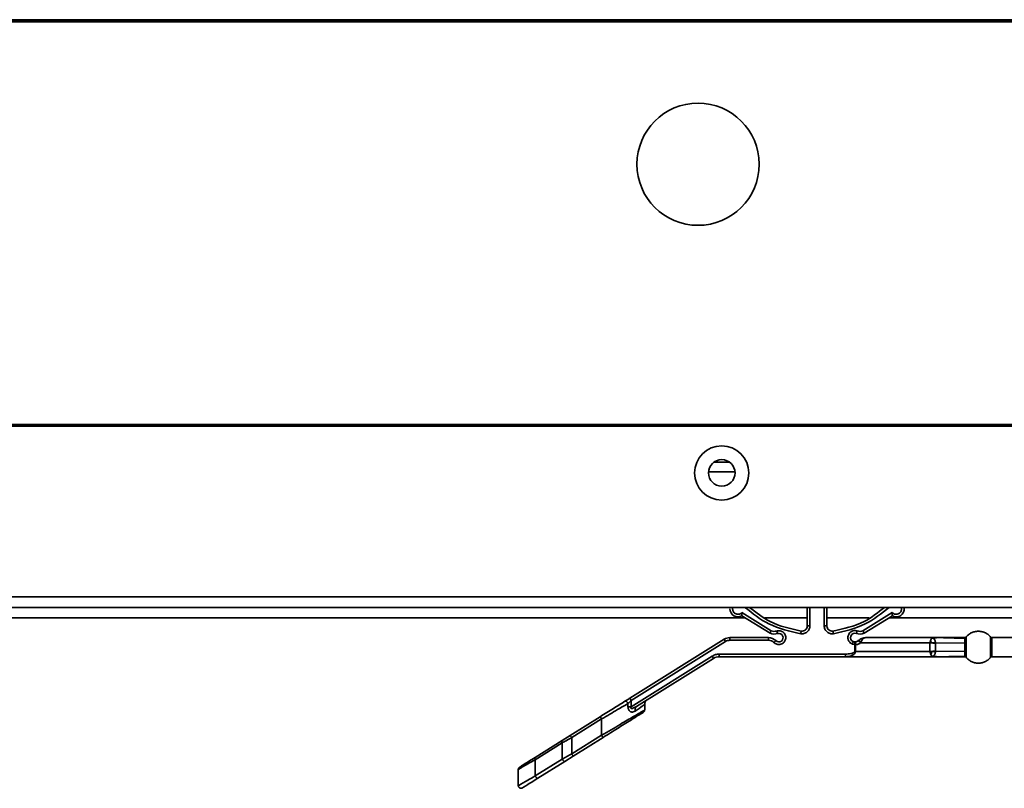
# Model space of a CAD drawing. Header units: millimetres. Extents: x 2 to 1120, y -2 to 861.
# Tile 87 of 226: x 299 to 329, y 556 to 580. Entities that reach past the tile are written whole.
import ezdxf

# ---------------------------------------------------------------- set-up
doc = ezdxf.new("R2010")
doc.units = ezdxf.units.MM

msp = doc.modelspace()

# ---------------------------------------------------------------- linework, layer by layer
at = {"color": 7, "linetype": 'Continuous', "lineweight": 35}
for p, q in [((605.6294, 579.7426), (202.2261, 579.7426)), ((605.6294, 579.6926), (202.2261, 579.6926)), ((600.6277, 579.676), (207.2277, 579.676)), ((208.8025, 567.0426), (381.3627, 567.0426)), ((208.8025, 566.996), (381.3611, 566.996)), ((320.8499, 565.8626), (320.3589, 565.8626)), ((320.1888, 565.556), (321.02, 565.556)), ((604.9053, 561.6426), (202.9701, 561.6426)), ((202.7344, 561.3093), (605.1411, 561.3093)), ((322.1215, 560.4979), (321.234, 561.0411)), ((321.2362, 561.1481), (322.1546, 560.5744)), ((322.5288, 561.3093), (322.5288, 561.3089)), ((323.2871, 560.728), (323.2871, 561.3093)), ((323.9038, 561.3093), (323.9038, 560.728)), ((324.6621, 561.3089), (324.6621, 561.3093)), ((325.0363, 560.5744), (325.9547, 561.1481)), ((325.9569, 561.0411), (325.0694, 560.4979)), ((323.9038, 560.728), (323.8205, 560.728)), ((317.7204, 558.459), (320.6804, 560.3086)), ((320.7245, 560.238), (317.7645, 558.3884)), ((320.6804, 560.3086), (320.7245, 560.238)), ((320.857, 560.3593), (322.0693, 560.3593)), ((322.0693, 560.276), (320.857, 560.276)), ((322.0693, 560.3593), (322.0693, 560.276)), ((324.7767, 560.1393), (324.7015, 560.1554)), ((324.7767, 559.926), (324.7767, 560.1393)), ((324.7767, 560.1393), (324.8007, 560.1393)), ((324.8007, 559.926), (324.8007, 560.1393)), ((324.88, 560.2565), (324.8884, 560.2641)), ((324.9576, 560.1926), (324.9705, 560.2164)), ((324.9576, 560.1926), (327.1359, 560.1939)), ((325.1216, 560.3593), (327.2223, 560.3593)), ((327.1353, 560.1926), (327.315, 560.173)), ((327.1359, 560.1939), (327.1359, 559.9247)), ((327.1363, 560.1967), (327.1741, 560.1955)), ((327.3121, 560.1916), (327.1741, 560.1955)), ((327.2058, 560.3475), (327.1982, 560.3418)), ((327.1982, 560.3418), (327.2109, 560.341)), ((327.2206, 560.3554), (327.2058, 560.3475)), ((327.2109, 560.341), (327.2058, 560.3475)), ((327.2109, 560.341), (327.2535, 560.3399)), ((327.3453, 560.3565), (327.2144, 560.3563)), ((327.2261, 560.3584), (327.2206, 560.3554)), ((327.2206, 560.3554), (327.2386, 560.3549)), ((327.2223, 560.3593), (328.2306, 560.3365)), ((327.2386, 560.3549), (327.2535, 560.3399)), ((327.3121, 560.1916), (327.315, 560.1731)), ((327.3121, 560.1916), (328.2305, 560.1814)), ((327.315, 560.1731), (327.315, 559.9455)), ((328.2306, 560.3365), (328.2314, 560.3593)), ((328.2704, 560.3534), (328.2699, 560.3775)), ((329.0413, 560.3775), (329.0413, 559.7411)), ((330.0647, 560.3593), (329.0799, 560.3593)), ((329.0799, 559.7593), (329.0799, 560.3593)), ((317.7645, 558.1918), (320.305, 559.7793)), ((320.5258, 559.8426), (324.4879, 559.8426)), ((320.5258, 559.7593), (320.5258, 559.8426)), ((324.4879, 559.8426), (324.4879, 559.7593)), ((324.8007, 559.926), (324.7767, 559.926)), ((324.8007, 559.926), (327.1359, 559.9247)), ((327.136, 559.926), (327.315, 559.9455)), ((327.1907, 559.9236), (327.1367, 559.9218)), ((327.3121, 559.927), (327.1907, 559.9236)), ((327.2175, 559.7803), (327.1957, 559.7789)), ((327.2086, 559.7691), (327.1957, 559.7789)), ((327.2086, 559.7691), (327.2175, 559.7803)), ((327.2086, 559.7691), (327.2195, 559.7636)), ((327.2144, 559.7717), (327.3453, 559.7621)), ((327.2175, 559.7803), (327.2551, 559.7811)), ((327.2223, 559.7593), (328.2306, 559.7821)), ((327.315, 559.9455), (327.3121, 559.927)), ((327.3121, 559.927), (328.2305, 559.9372)), ((328.2314, 559.7593), (328.2306, 559.7821)), ((320.3492, 559.7086), (317.931, 558.1976)), ((324.4879, 559.7593), (320.5258, 559.7593)), ((327.2223, 559.7593), (324.4879, 559.7593)), ((327.2195, 559.7636), (327.226, 559.7602)), ((327.2939, 559.7622), (327.3453, 559.7621)), ((328.2699, 559.7411), (328.2704, 559.7652)), ((329.0799, 559.7593), (330.0647, 559.7593)), ((317.6626, 558.2928), (317.6626, 558.1918)), ((317.7645, 558.3884), (317.7204, 558.459)), ((317.7645, 558.3884), (317.7645, 558.1918)), ((318.187, 558.0893), (318.187, 558.2653)), ((317.931, 558.1976), (317.8646, 558.1679)), ((317.907, 558.1748), (317.8666, 558.1625)), ((316.7928, 557.8794), (315.8534, 557.2924)), ((316.837, 557.8088), (315.8976, 557.2218)), ((316.837, 557.2978), (316.837, 557.8088)), ((315.8976, 556.7108), (316.837, 557.2978)), ((315.5935, 557.13), (314.7472, 556.6012)), ((315.6006, 557.0594), (314.7543, 556.5305)), ((315.8534, 557.2924), (315.5935, 557.13)), ((315.6006, 556.5484), (315.6006, 557.0594)), ((315.8976, 557.2218), (315.8976, 556.7108)), ((315.9418, 556.6401), (316.8812, 557.2271)), ((314.7543, 556.0196), (315.6006, 556.5484)), ((314.7543, 556.5305), (314.7543, 556.0196)), ((314.8356, 555.9489), (315.6819, 556.4777)), ((315.6819, 556.4777), (315.9418, 556.6401)), ((314.2223, 556.227), (314.2223, 555.7136))]:
    msp.add_line(p, q, dxfattribs=at)
at = {"color": 8, "linetype": 'Continuous', "lineweight": 35}
for p, q in [((323.3705, 561.3093), (323.3705, 560.728)), ((323.8205, 560.728), (323.8205, 561.3093)), ((242.1811, 560.976), (321.3404, 560.976)), ((321.96, 560.976), (323.2871, 560.976)), ((323.9038, 560.976), (325.231, 560.976)), ((325.8505, 560.976), (565.6944, 560.976))]:
    msp.add_line(p, q, dxfattribs=at)
at = {"color": 7, "linetype": 'Continuous', "lineweight": 35}
for centre, radius in [((319.8611, 575.2093), 1.9167), ((320.6044, 565.526), 0.85), ((320.6044, 565.526), 0.4167)]:
    msp.add_circle(centre, radius, dxfattribs=at)
for centre, radius, start, end in [((321.1121, 561.2594), 0.25, 180, 299.17312), ((323.1205, 560.728), 0.1667, 261.49191, 0), ((324.0705, 560.728), 0.1667, 180, 278.50809), ((322.2539, 560.8038), 0.3333, 246.5948, 287.7102), ((322.3959, 560.3593), 0.1333, 225.58469, 107.7102), ((324.7831, 560.3598), 0.1367, 70.88699, 248.22832), ((324.937, 560.8038), 0.3333, 250.88699, 293.4052), ((320.857, 560.026), 0.3333, 90, 122), ((322.0693, 560.026), 0.3333, 45.58469, 90), ((324.7864, 560.3681), 0.1456, 248.22832, 267.55648), ((320.5258, 559.426), 0.3333, 90, 122)]:
    msp.add_arc(centre, radius, start, end, dxfattribs=at)
at = {"color": 8, "linetype": 'Continuous', "lineweight": 35}
for points, knots in [([(320.9544, 561.3093), (320.9527, 561.3052), (320.9453, 561.2872), (320.9442, 561.2522), (320.9511, 561.2084), (320.9715, 561.1657), (321.0055, 561.1274), (321.0534, 561.1001), (321.1079, 561.0897), (321.1591, 561.0971), (321.2035, 561.1167), (321.2253, 561.1376), (321.2362, 561.1481)], [0, 0, 0, 0, 0.0296262, 0.1287932, 0.2260013, 0.3236086, 0.4388098, 0.5609094, 0.6836251, 0.8004895, 0.9001416, 1, 1, 1, 1]), ([(323.0835, 560.4807), (322.7389, 560.5584), (322.0913, 560.7043), (321.5728, 561.1165), (321.3302, 561.3093)], [0, 0, 0, 0, 0.5321707, 1, 1, 1, 1]), ([(325.8607, 561.3093), (325.6181, 561.1165), (325.0996, 560.7043), (324.4521, 560.5584), (324.1075, 560.4807)], [0, 0, 0, 0, 0.4678293, 1, 1, 1, 1]), ([(325.9547, 561.1481), (325.9656, 561.1376), (325.9874, 561.1167), (326.0318, 561.0971), (326.083, 561.0897), (326.1375, 561.1001), (326.1854, 561.1274), (326.2193, 561.1657), (326.2398, 561.2083), (326.2467, 561.2521), (326.2457, 561.2871), (326.2383, 561.3051), (326.2366, 561.3093)], [0, 0, 0, 0, 0.099644, 0.1994948, 0.3163593, 0.439075, 0.5611747, 0.676376, 0.7735845, 0.871192, 0.9699567, 1, 1, 1, 1]), ([(318.187, 558.2652), (318.183, 558.2623), (318.1749, 558.2566), (318.0944, 558.2002), (317.9712, 558.1137), (317.8894, 558.0562)], [0, 0, 0, 0, 0.24669653, 0.49926435, 1, 1, 1, 1]), ([(318.187, 558.0893), (318.187, 558.0893), (318.194, 558.0934), (318.1694, 558.079), (318.1085, 558.0434), (317.9956, 557.977), (317.7836, 557.8528), (317.3992, 557.6274), (317.0351, 557.4139), (316.837, 557.2978)], [0, 0, 0, 0, 0.0000713, 0.1045282, 0.2109382, 0.3259566, 0.4490417, 0.7003075, 1, 1, 1, 1]), ([(317.8646, 558.1679), (317.8444, 558.1566), (317.8154, 558.1402), (317.7792, 558.1364), (317.7648, 558.1396), (317.7594, 558.1427), (317.7564, 558.1456), (317.7541, 558.1492), (317.7523, 558.1552), (317.7531, 558.1705), (317.7597, 558.1827), (317.7645, 558.1918)], [0, 0, 0, 0, 0.4140609, 0.5971874, 0.6621957, 0.6896635, 0.7148372, 0.7406656, 0.7672106, 0.8275456, 1, 1, 1, 1]), ([(314.2223, 556.227), (314.2288, 556.2308), (314.2421, 556.2386), (314.349, 556.2991), (314.5174, 556.3959), (314.6717, 556.4836), (314.7543, 556.5305)], [0, 0, 0, 0, 0.2265047, 0.4634891, 0.7127428, 1, 1, 1, 1]), ([(314.7543, 556.0196), (314.6716, 555.9726), (314.5173, 555.8849), (314.349, 555.7882), (314.2421, 555.7276), (314.2288, 555.7198), (314.2223, 555.716)], [0, 0, 0, 0, 0.2872894, 0.5365677, 0.7735272, 1, 1, 1, 1])]:
    msp.add_open_spline(points, degree=3, knots=knots, dxfattribs=at)
at = {"color": 7, "linetype": 'Continuous', "lineweight": 35}
for points, knots in [([(321.234, 561.0411), (321.2341, 561.0416), (321.2342, 561.0426), (321.2349, 561.0505), (321.2358, 561.0623), (321.2368, 561.0821), (321.2379, 561.1114), (321.2368, 561.1359), (321.2362, 561.1481)], [0, 0, 0, 0, 0.1230167, 0.25040137, 0.380696, 0.51182192, 0.75730252, 1, 1, 1, 1]), ([(321.4755, 561.3093), (321.6837, 561.1454), (322.1619, 560.769), (322.7588, 560.6374), (323.0958, 560.5631)], [0, 0, 0, 0, 0.4353261, 1, 1, 1, 1]), ([(324.0951, 560.5631), (324.4322, 560.6374), (325.029, 560.769), (325.5072, 561.1454), (325.7154, 561.3093)], [0, 0, 0, 0, 0.5646739, 1, 1, 1, 1]), ([(325.9569, 561.0411), (325.9569, 561.0414), (325.9569, 561.0422), (325.9565, 561.0481), (325.9556, 561.0576), (325.9544, 561.0745), (325.9534, 561.1048), (325.9542, 561.1324), (325.9547, 561.1481)], [0, 0, 0, 0, 0.104641, 0.2153038, 0.3316924, 0.4531861, 0.6886472, 1, 1, 1, 1]), ([(326.3218, 561.3093), (326.3237, 561.3029), (326.3321, 561.2744), (326.3282, 561.2206), (326.3094, 561.1543), (326.2718, 561.0956), (326.2201, 561.0493), (326.1576, 561.0187), (326.0894, 561.0066), (326.0197, 561.0123), (325.9779, 561.0315), (325.9569, 561.0411)], [0, 0, 0, 0, 0.0352785, 0.1558687, 0.2764589, 0.3970491, 0.5176393, 0.6382294, 0.7588196, 0.8794098, 1, 1, 1, 1]), ([(323.3705, 560.728), (323.3695, 560.7109), (323.3675, 560.6768), (323.3508, 560.6264), (323.3237, 560.5787), (323.2851, 560.5369), (323.238, 560.5048), (323.1868, 560.4851), (323.1345, 560.476), (323.1005, 560.4792), (323.0835, 560.4807)], [0, 0, 0, 0, 0.1188757, 0.2379579, 0.3672998, 0.4999956, 0.6326914, 0.7620332, 0.8809137, 1, 1, 1, 1]), ([(324.1075, 560.4807), (324.0905, 560.4792), (324.0564, 560.4761), (324.0041, 560.4851), (323.953, 560.5048), (323.9059, 560.5369), (323.8672, 560.5787), (323.8401, 560.6264), (323.8234, 560.6768), (323.8214, 560.7109), (323.8205, 560.728)], [0, 0, 0, 0, 0.1188757, 0.2379579, 0.3672998, 0.4999956, 0.6326914, 0.7620332, 0.8809137, 1, 1, 1, 1]), ([(322.1215, 560.4979), (322.1221, 560.4993), (322.1233, 560.5021), (322.1323, 560.5228), (322.1434, 560.5485), (322.151, 560.566), (322.1546, 560.5744)], [0, 0, 0, 0, 0.2702613, 0.5624294, 0.7897364, 1, 1, 1, 1]), ([(322.33, 560.5657), (322.3471, 560.5699), (322.3815, 560.5784), (322.4374, 560.5743), (322.4936, 560.556), (322.5452, 560.5204), (322.5845, 560.4717), (322.6072, 560.4171), (322.6149, 560.3618), (322.6087, 560.3088), (322.5904, 560.2587), (322.5588, 560.2128), (322.5139, 560.1741), (322.4569, 560.1482), (322.3948, 560.1397), (322.3355, 560.1487), (322.2838, 560.1707), (322.257, 560.1936), (322.2442, 560.2045)], [0, 0, 0, 0, 0.0578076, 0.11571, 0.1814862, 0.250005, 0.3185239, 0.3843, 0.4420604, 0.5000129, 0.5577734, 0.6157259, 0.6815021, 0.750021, 0.8185398, 0.884316, 0.9452116, 1, 1, 1, 1]), ([(322.3553, 560.4863), (322.3549, 560.4877), (322.3539, 560.4906), (322.3471, 560.5121), (322.3386, 560.5388), (322.3328, 560.557), (322.33, 560.5657)], [0, 0, 0, 0, 0.2702613, 0.5624294, 0.7897364, 1, 1, 1, 1]), ([(323.0958, 560.5631), (323.0956, 560.5617), (323.0951, 560.5586), (323.0918, 560.5364), (323.0877, 560.5086), (323.0848, 560.4898), (323.0835, 560.4807)], [0, 0, 0, 0, 0.2702613, 0.5624294, 0.7897364, 1, 1, 1, 1]), ([(324.0951, 560.5631), (324.0953, 560.5617), (324.0958, 560.5586), (324.0991, 560.5364), (324.1033, 560.5086), (324.1061, 560.4898), (324.1075, 560.4807)], [0, 0, 0, 0, 0.2702613, 0.5624294, 0.7897364, 1, 1, 1, 1]), ([(324.7015, 560.1554), (324.6829, 560.1647), (324.6409, 560.1857), (324.5989, 560.2344), (324.5738, 560.2863), (324.5627, 560.3342), (324.5625, 560.3855), (324.5749, 560.4373), (324.5995, 560.4847), (324.6332, 560.5233), (324.6729, 560.5522), (324.7258, 560.5751), (324.7895, 560.5844), (324.835, 560.5728), (324.8551, 560.5676)], [0, 0, 0, 0, 0.0913407, 0.2060828, 0.2754572, 0.3450922, 0.421424, 0.5, 0.5785761, 0.6549079, 0.7242821, 0.7939172, 0.9086593, 1, 1, 1, 1]), ([(324.8279, 560.4889), (324.8283, 560.4903), (324.8293, 560.4932), (324.8367, 560.5145), (324.8459, 560.5409), (324.8521, 560.559), (324.8551, 560.5676)], [0, 0, 0, 0, 0.2702613, 0.5624294, 0.7897364, 1, 1, 1, 1]), ([(325.0694, 560.4979), (325.0688, 560.4993), (325.0676, 560.5021), (325.0587, 560.5228), (325.0475, 560.5485), (325.04, 560.566), (325.0363, 560.5744)], [0, 0, 0, 0, 0.2702613, 0.5624294, 0.7897364, 1, 1, 1, 1]), ([(329.0413, 560.3775), (329.0185, 560.4021), (328.971, 560.4532), (328.8788, 560.511), (328.772, 560.5503), (328.6556, 560.5639), (328.5393, 560.5503), (328.4324, 560.511), (328.3403, 560.4532), (328.2928, 560.4021), (328.2699, 560.3775)], [0, 0, 0, 0, 0.11430802, 0.23731016, 0.36687748, 0.49999584, 0.63311484, 0.76268394, 0.88568875, 1, 1, 1, 1]), ([(322.3026, 560.2641), (322.3015, 560.263), (322.2994, 560.2608), (322.2836, 560.2447), (322.264, 560.2247), (322.2507, 560.2111), (322.2442, 560.2045)], [0, 0, 0, 0, 0.2702613, 0.5624294, 0.7897364, 1, 1, 1, 1]), ([(324.7324, 560.2328), (324.732, 560.2318), (324.7314, 560.2302), (324.7275, 560.2206), (324.7235, 560.2106), (324.7186, 560.1982), (324.7114, 560.1802), (324.7054, 560.1652), (324.7015, 560.1554)], [0, 0, 0, 0, 0.2394568, 0.3683607, 0.5, 0.6316393, 0.7605432, 1, 1, 1, 1]), ([(324.7802, 560.2226), (324.7802, 560.2215), (324.7801, 560.2198), (324.7797, 560.2094), (324.7792, 560.1986), (324.7786, 560.1853), (324.7778, 560.1659), (324.7771, 560.1498), (324.7767, 560.1393)], [0, 0, 0, 0, 0.2394568, 0.3683607, 0.5, 0.6316393, 0.7605432, 1, 1, 1, 1]), ([(324.7802, 560.2226), (324.7917, 560.2229), (324.813, 560.2235), (324.8476, 560.2339), (324.8679, 560.2481), (324.88, 560.2565)], [0, 0, 0, 0, 0.323205, 0.5977548, 1, 1, 1, 1]), ([(324.7802, 560.2226), (324.7831, 560.2214), (324.7875, 560.2197), (324.7926, 560.2097), (324.796, 560.1992), (324.7986, 560.186), (324.8009, 560.1665), (324.8008, 560.1501), (324.8007, 560.1393)], [0, 0, 0, 0, 0.23207603, 0.3586569, 0.48935493, 0.6216047, 0.75265415, 1, 1, 1, 1]), ([(324.8007, 560.1393), (324.8212, 560.1401), (324.8579, 560.1415), (324.9119, 560.1601), (324.9415, 560.1812), (324.9576, 560.1926)], [0, 0, 0, 0, 0.3645094, 0.6528059, 1, 1, 1, 1]), ([(324.9576, 560.1926), (324.9542, 560.197), (324.947, 560.206), (324.9351, 560.2194), (324.9225, 560.2321), (324.9102, 560.2431), (324.8992, 560.2514), (324.8902, 560.2563), (324.8836, 560.2582), (324.8812, 560.257), (324.88, 560.2565)], [0, 0, 0, 0, 0.1143669, 0.2373827, 0.3669251, 0.499996, 0.6330677, 0.762612, 0.8856304, 1, 1, 1, 1]), ([(325.1216, 560.3593), (325.0808, 560.3551), (325.0176, 560.3485), (324.9394, 560.3085), (324.9042, 560.2778), (324.8884, 560.2641)], [0, 0, 0, 0, 0.5022728, 0.776331, 1, 1, 1, 1]), ([(324.8884, 560.2641), (324.8916, 560.2655), (324.8967, 560.2678), (324.9093, 560.2638), (324.9208, 560.2582), (324.9335, 560.2498), (324.9506, 560.2366), (324.9626, 560.2244), (324.9705, 560.2164)], [0, 0, 0, 0, 0.2380562, 0.36745914, 0.50000124, 0.63254314, 0.7619455, 1, 1, 1, 1]), ([(324.9705, 560.2164), (324.9793, 560.2332), (324.998, 560.269), (325.0304, 560.3125), (325.0725, 560.3504), (325.1035, 560.356), (325.1216, 560.3593)], [0, 0, 0, 0, 0.1900921, 0.4054134, 0.6512286, 1, 1, 1, 1]), ([(327.1562, 560.2713), (327.1517, 560.258), (327.1437, 560.2341), (327.1383, 560.2062), (327.1359, 560.1939)], [0, 0, 0, 0, 0.5599151, 1, 1, 1, 1]), ([(327.1982, 560.3418), (327.19, 560.3337), (327.1738, 560.3174), (327.1621, 560.2867), (327.1562, 560.2713)], [0, 0, 0, 0, 0.5010111, 1, 1, 1, 1]), ([(327.1741, 560.1955), (327.1721, 560.2085), (327.168, 560.235), (327.1603, 560.2591), (327.1564, 560.2713)], [0, 0, 0, 0, 0.4891844, 1, 1, 1, 1]), ([(327.2223, 560.3593), (327.2217, 560.3593), (327.2204, 560.3593), (327.2206, 560.3591), (327.223, 560.3589), (327.2248, 560.3586), (327.2261, 560.3584)], [0, 0, 0, 0, 0.2292679, 0.4607127, 0.6469775, 1, 1, 1, 1]), ([(328.2374, 560.3593), (328.0454, 560.3592), (327.7002, 560.3589), (327.3692, 560.3592), (327.2223, 560.3593)], [0, 0, 0, 0, 0.5561921, 1, 1, 1, 1]), ([(327.2261, 560.3583), (327.2275, 560.3582), (327.2304, 560.3579), (327.2353, 560.3569), (327.2373, 560.3557), (327.2386, 560.3549)], [0, 0, 0, 0, 0.2287976, 0.4679396, 1, 1, 1, 1]), ([(327.2535, 560.3399), (327.2588, 560.3317), (327.2694, 560.3156), (327.2901, 560.2799), (327.3041, 560.2379), (327.3095, 560.2067), (327.3121, 560.1916)], [0, 0, 0, 0, 0.2555595, 0.5078913, 0.7630875, 1, 1, 1, 1]), ([(328.2305, 560.1814), (328.2304, 560.1985), (328.23, 560.2325), (328.2301, 560.2759), (328.2301, 560.3122), (328.2305, 560.3284), (328.2306, 560.3365)], [0, 0, 0, 0, 0.2504375, 0.4997766, 0.7492322, 1, 1, 1, 1]), ([(328.2704, 560.1883), (328.2679, 560.1872), (328.2627, 560.1851), (328.2527, 560.1829), (328.2419, 560.1815), (328.2343, 560.1814), (328.2305, 560.1814)], [0, 0, 0, 0, 0.2467578, 0.4999973, 0.7532382, 1, 1, 1, 1]), ([(328.2305, 559.9372), (328.2308, 559.9569), (328.2312, 559.9964), (328.2314, 560.0593), (328.2312, 560.1223), (328.2308, 560.1617), (328.2305, 560.1814)], [0, 0, 0, 0, 0.25030824, 0.5002534, 0.75009616, 1, 1, 1, 1]), ([(328.2704, 560.3534), (328.2678, 560.3508), (328.2626, 560.3457), (328.2527, 560.3404), (328.2419, 560.3369), (328.2343, 560.3366), (328.2306, 560.3365)], [0, 0, 0, 0, 0.2473134, 0.5007214, 0.7537547, 1, 1, 1, 1]), ([(328.2699, 560.3775), (328.2674, 560.3748), (328.2624, 560.3694), (328.2528, 560.3637), (328.2423, 560.36), (328.235, 560.3595), (328.2314, 560.3593)], [0, 0, 0, 0, 0.2474222, 0.5006463, 0.7535355, 1, 1, 1, 1]), ([(328.2704, 559.9303), (328.2703, 559.9511), (328.2699, 559.9928), (328.2699, 560.0593), (328.2699, 560.1258), (328.2703, 560.1675), (328.2704, 560.1883)], [0, 0, 0, 0, 0.2501187, 0.5000209, 0.7500297, 1, 1, 1, 1]), ([(328.2704, 560.1883), (328.2708, 560.2234), (328.2714, 560.2953), (328.2707, 560.3337), (328.2704, 560.3534)], [0, 0, 0, 0, 0.4891798, 1, 1, 1, 1]), ([(329.0799, 560.3566), (329.0762, 560.3569), (329.0689, 560.3573), (329.0583, 560.3611), (329.0487, 560.3668), (329.0437, 560.3722), (329.0412, 560.3748)], [0, 0, 0, 0, 0.2469988, 0.5001123, 0.7531668, 1, 1, 1, 1]), ([(329.0413, 560.3775), (329.0475, 560.3717), (329.0585, 560.3615), (329.0734, 560.36), (329.0799, 560.3593)], [0, 0, 0, 0, 0.56, 1, 1, 1, 1]), ([(324.4879, 559.7593), (324.5317, 559.762), (324.6069, 559.7665), (324.6944, 559.7977), (324.7473, 559.8308), (324.7776, 559.8607), (324.7973, 559.8926), (324.7996, 559.9153), (324.8007, 559.926)], [0, 0, 0, 0, 0.343906, 0.5908281, 0.7195379, 0.8278365, 0.9193496, 1, 1, 1, 1]), ([(324.7767, 559.926), (324.7764, 559.9235), (324.7759, 559.9185), (324.7713, 559.9085), (324.7563, 559.8933), (324.7158, 559.8724), (324.6244, 559.8481), (324.5428, 559.8448), (324.4879, 559.8426)], [0, 0, 0, 0, 0.0232747, 0.0475195, 0.1040404, 0.2230669, 0.4770563, 1, 1, 1, 1]), ([(327.1359, 559.9247), (327.1375, 559.9158), (327.1411, 559.8961), (327.151, 559.8617), (327.1589, 559.84), (327.1638, 559.8268)], [0, 0, 0, 0, 0.2433891, 0.539009, 1, 1, 1, 1]), ([(327.1638, 559.8268), (327.17, 559.842), (327.1821, 559.8715), (327.1879, 559.9066), (327.1907, 559.9236)], [0, 0, 0, 0, 0.5145044, 1, 1, 1, 1]), ([(327.1638, 559.8268), (327.1681, 559.8174), (327.1775, 559.7975), (327.1893, 559.7853), (327.1957, 559.7789)], [0, 0, 0, 0, 0.468405, 1, 1, 1, 1]), ([(327.2551, 559.7811), (327.2525, 559.7775), (327.2473, 559.7704), (327.242, 559.7662), (327.2393, 559.7641)], [0, 0, 0, 0, 0.4994159, 1, 1, 1, 1]), ([(327.3121, 559.927), (327.3096, 559.9123), (327.3043, 559.8819), (327.2909, 559.8408), (327.271, 559.8056), (327.2604, 559.7893), (327.2551, 559.7811)], [0, 0, 0, 0, 0.2368906, 0.492106, 0.7455447, 1, 1, 1, 1]), ([(328.2306, 559.7821), (328.2305, 559.7902), (328.2301, 559.8064), (328.2301, 559.8426), (328.23, 559.8861), (328.2304, 559.9201), (328.2305, 559.9372)], [0, 0, 0, 0, 0.250755, 0.500198, 0.7495436, 1, 1, 1, 1]), ([(328.2704, 559.9303), (328.2679, 559.9313), (328.2627, 559.9335), (328.2527, 559.9357), (328.2418, 559.9371), (328.2343, 559.9371), (328.2305, 559.9372)], [0, 0, 0, 0, 0.2472382, 0.5006459, 0.753718, 1, 1, 1, 1]), ([(328.2704, 559.7652), (328.2678, 559.7677), (328.2626, 559.7729), (328.2527, 559.7782), (328.2419, 559.7817), (328.2344, 559.782), (328.2306, 559.7821)], [0, 0, 0, 0, 0.2467785, 0.4999986, 0.7532194, 1, 1, 1, 1]), ([(328.2704, 559.7652), (328.2707, 559.7849), (328.2714, 559.8233), (328.2708, 559.8951), (328.2704, 559.9303)], [0, 0, 0, 0, 0.5107737, 1, 1, 1, 1]), ([(327.2195, 559.7636), (327.2228, 559.7637), (327.2294, 559.764), (327.236, 559.7641), (327.2393, 559.7641)], [0, 0, 0, 0, 0.5002272, 1, 1, 1, 1]), ([(327.226, 559.7602), (327.2239, 559.7599), (327.2209, 559.7595), (327.2204, 559.7593), (327.2217, 559.7593), (327.2223, 559.7593)], [0, 0, 0, 0, 0.5373101, 0.7682361, 1, 1, 1, 1]), ([(327.2223, 559.7593), (327.3469, 559.7593), (327.6711, 559.7593), (328.0216, 559.7593), (328.2374, 559.7593)], [0, 0, 0, 0, 0.3844601, 1, 1, 1, 1]), ([(327.2393, 559.7641), (327.2376, 559.7631), (327.2346, 559.7615), (327.2286, 559.7606), (327.226, 559.7603)], [0, 0, 0, 0, 0.5624096, 1, 1, 1, 1]), ([(327.2261, 559.7603), (327.2275, 559.7604), (327.2304, 559.7607), (327.2353, 559.7617), (327.2373, 559.7628), (327.2386, 559.7636)], [0, 0, 0, 0, 0.2287975, 0.4679393, 1, 1, 1, 1]), ([(328.2314, 559.7593), (328.235, 559.7591), (328.2423, 559.7586), (328.2528, 559.7549), (328.2624, 559.7491), (328.2674, 559.7438), (328.2699, 559.7411)], [0, 0, 0, 0, 0.2464645, 0.4993537, 0.7525778, 1, 1, 1, 1]), ([(328.2699, 559.7411), (328.2928, 559.7165), (328.3403, 559.6653), (328.4324, 559.6075), (328.5393, 559.5683), (328.6556, 559.5547), (328.772, 559.5683), (328.8788, 559.6075), (328.971, 559.6653), (329.0185, 559.7165), (329.0413, 559.7411)], [0, 0, 0, 0, 0.1143113, 0.2373161, 0.3668852, 0.5000042, 0.6331225, 0.7626898, 0.885692, 1, 1, 1, 1]), ([(329.0799, 559.7593), (329.0715, 559.7582), (329.0566, 559.7562), (329.046, 559.7457), (329.0413, 559.7411)], [0, 0, 0, 0, 0.56, 1, 1, 1, 1]), ([(317.5672, 558.3633), (317.4492, 558.2896), (317.2077, 558.1387), (316.9332, 557.9671), (316.7928, 557.8794)], [0, 0, 0, 0, 0.4889348, 1, 1, 1, 1]), ([(316.837, 557.8088), (317.0067, 557.9083), (317.3002, 558.0804), (317.5551, 558.2298), (317.6626, 558.2928)], [0, 0, 0, 0, 0.57814385, 1, 1, 1, 1]), ([(317.5669, 558.3631), (317.5703, 558.3648), (317.5772, 558.3681), (317.5902, 558.3674), (317.6037, 558.3626), (317.6171, 558.3544), (317.6303, 558.3431), (317.6429, 558.3286), (317.6544, 558.3115), (317.6598, 558.2991), (317.6626, 558.2928)], [0, 0, 0, 0, 0.130799, 0.2601939, 0.3844256, 0.5005789, 0.6161785, 0.7399896, 0.8691709, 1, 1, 1, 1]), ([(317.7204, 558.459), (317.6934, 558.4421), (317.6392, 558.4083), (317.5912, 558.3783), (317.5672, 558.3633)], [0, 0, 0, 0, 0.4987524, 1, 1, 1, 1]), ([(317.7645, 558.3884), (317.7466, 558.3715), (317.711, 558.3382), (317.6786, 558.3079), (317.6626, 558.2928)], [0, 0, 0, 0, 0.5040631, 1, 1, 1, 1]), ([(318.187, 558.2652), (318.1883, 558.2812), (318.1905, 558.3083), (318.2053, 558.343), (318.227, 558.3773), (318.2505, 558.3951), (318.2654, 558.4066)], [0, 0, 0, 0, 0.2841777, 0.4804873, 0.6677263, 1, 1, 1, 1]), ([(316.8812, 557.2271), (317.035, 557.3232), (317.3422, 557.5152), (317.6897, 557.7323), (317.9131, 557.872), (318.0433, 557.9533), (318.1309, 558.0081), (318.1422, 558.0151), (318.1478, 558.0186)], [0, 0, 0, 0, 0.2504139, 0.5002537, 0.625444, 0.7504508, 0.8752807, 1, 1, 1, 1]), ([(317.8894, 558.0562), (317.8676, 558.0442), (317.8343, 558.0258), (317.7835, 558.0235), (317.745, 558.0339), (317.7104, 558.0562), (317.6826, 558.0918), (317.6653, 558.1387), (317.6635, 558.1736), (317.6626, 558.1918)], [0, 0, 0, 0, 0.2552215, 0.3917505, 0.5135412, 0.6382042, 0.7517398, 0.8699533, 1, 1, 1, 1]), ([(317.8894, 558.0562), (317.8868, 558.0707), (317.8815, 558.1004), (317.8878, 558.1414), (317.9038, 558.1761), (317.922, 558.1905), (317.931, 558.1976)], [0, 0, 0, 0, 0.2448075, 0.4999987, 0.7551906, 1, 1, 1, 1]), ([(318.1478, 558.0186), (318.1562, 558.0252), (318.169, 558.0352), (318.1799, 558.0545), (318.1856, 558.0705), (318.1864, 558.0817), (318.1869, 558.0871)], [0, 0, 0, 0, 0.3836778, 0.5902567, 0.8011679, 1, 1, 1, 1]), ([(315.6006, 557.0594), (315.6402, 557.0811), (315.7354, 557.1336), (315.8378, 557.1892), (315.8976, 557.2218)], [0, 0, 0, 0, 0.4156114, 1, 1, 1, 1]), ([(315.8976, 556.7108), (315.8465, 556.6829), (315.7443, 556.6272), (315.6485, 556.5747), (315.6006, 556.5484)], [0, 0, 0, 0, 0.4996319, 1, 1, 1, 1]), ([(314.7472, 556.6012), (314.682, 556.5604), (314.5517, 556.479), (314.3927, 556.3797), (314.2927, 556.3172), (314.2492, 556.29), (314.2615, 556.2977), (314.2615, 556.2977)], [0, 0, 0, 0, 0.25111113, 0.50143583, 0.75100824, 0.99999181, 1, 1, 1, 1]), ([(314.2615, 556.2977), (314.2543, 556.2922), (314.2395, 556.2808), (314.2252, 556.2555), (314.2233, 556.2364), (314.2223, 556.2269)], [0, 0, 0, 0, 0.321358, 0.661408, 1, 1, 1, 1]), ([(314.3498, 555.6454), (314.3498, 555.6454), (314.3375, 555.6377), (314.381, 555.6649), (314.481, 555.7274), (314.64, 555.8267), (314.7703, 555.9081), (314.8356, 555.9489)], [0, 0, 0, 0, 0.0000081, 0.248991, 0.4985629, 0.7488865, 1, 1, 1, 1]), ([(314.2223, 555.7171), (314.2229, 555.7093), (314.2239, 555.6937), (314.2335, 555.6724), (314.2473, 555.6552), (314.2644, 555.6427), (314.284, 555.6346), (314.3058, 555.6317), (314.329, 555.6346), (314.3428, 555.6418), (314.3498, 555.6454)], [0, 0, 0, 0, 0.131322, 0.2614883, 0.3857288, 0.5004754, 0.6147578, 0.7386422, 0.8686333, 1, 1, 1, 1])]:
    msp.add_open_spline(points, degree=3, knots=knots, dxfattribs=at)
for points in [[(323.2871, 560.728), (323.2884, 560.728), (323.2909, 560.728), (323.3102, 560.728), (323.3377, 560.728), (323.3595, 560.728), (323.3705, 560.728)], [(322.1546, 560.5744), (322.1834, 560.565), (322.2411, 560.5462), (322.3004, 560.5592), (322.33, 560.5657)], [(324.8551, 560.5676), (324.8857, 560.5603), (324.9467, 560.5455), (325.0064, 560.5648), (325.0363, 560.5744)], [(320.857, 560.276), (320.8336, 560.2743), (320.7868, 560.2709), (320.7453, 560.249), (320.7245, 560.238)], [(320.857, 560.3593), (320.857, 560.358), (320.857, 560.3555), (320.857, 560.3363), (320.857, 560.3087), (320.857, 560.2869), (320.857, 560.276)], [(322.2442, 560.2045), (322.2186, 560.225), (322.1673, 560.266), (322.102, 560.2726), (322.0693, 560.276)], [(320.305, 559.7793), (320.3396, 559.7976), (320.4088, 559.8342), (320.4868, 559.8398), (320.5258, 559.8426)], [(320.3492, 559.7086), (320.3485, 559.7097), (320.3472, 559.7118), (320.337, 559.7282), (320.3224, 559.7515), (320.3108, 559.7701), (320.305, 559.7793)], [(317.6626, 558.1918), (317.6781, 558.1918), (317.7092, 558.1918), (317.7461, 558.1918), (317.7645, 558.1918)], [(316.7928, 557.8794), (316.7935, 557.8784), (316.7948, 557.8763), (316.8051, 557.8599), (316.8196, 557.8366), (316.8312, 557.818), (316.837, 557.8088)], [(316.837, 557.2978), (316.8428, 557.2885), (316.8544, 557.27), (316.869, 557.2467), (316.8792, 557.2303), (316.8805, 557.2282), (316.8812, 557.2271)], [(315.5935, 557.13), (315.591, 557.1274), (315.5858, 557.122), (315.5851, 557.1051), (315.5896, 557.0836), (315.5969, 557.0674), (315.6006, 557.0594)], [(315.8976, 557.2218), (315.8918, 557.231), (315.8802, 557.2496), (315.8657, 557.2729), (315.8554, 557.2893), (315.8541, 557.2914), (315.8534, 557.2924)], [(315.9418, 556.6401), (315.9411, 556.6412), (315.9398, 556.6433), (315.9296, 556.6597), (315.915, 556.683), (315.9034, 556.7015), (315.8976, 556.7108)], [(314.7543, 556.5305), (314.7506, 556.5386), (314.7433, 556.5548), (314.7388, 556.5762), (314.7395, 556.5932), (314.7447, 556.5985), (314.7472, 556.6012)], [(315.6006, 556.5484), (315.6035, 556.5429), (315.6094, 556.5319), (315.6201, 556.5163), (315.6316, 556.5024), (315.6434, 556.4907), (315.655, 556.482), (315.6656, 556.4768), (315.675, 556.4749), (315.6796, 556.4768), (315.6819, 556.4777)], [(314.8356, 555.9489), (314.8333, 555.9479), (314.8287, 555.9461), (314.8193, 555.9479), (314.8087, 555.9532), (314.7971, 555.9619), (314.7853, 555.9735), (314.7738, 555.9875), (314.7631, 556.0031), (314.7572, 556.0141), (314.7543, 556.0196)]]:
    msp.add_open_spline(points, degree=3, dxfattribs=at)

doc.saveas('drawing.dxf')
